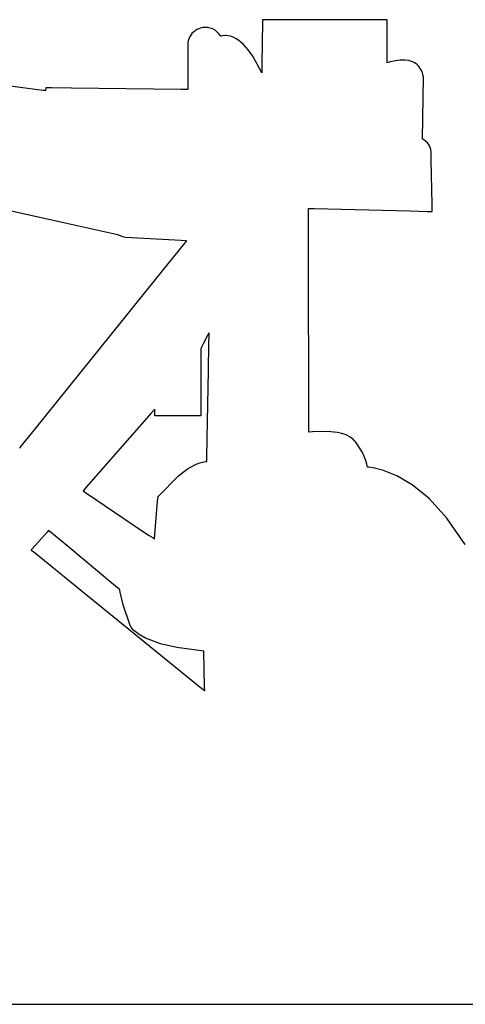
# Model space of a CAD drawing. Extents: x 21.3 to 51.6, y -34 to 34.1.
# Tile 46 of 117: x 24.6 to 26.2, y -2.1 to 1.5. Entities that reach past the tile are written whole.
import ezdxf

# ---------------------------------------------------------------- set-up
doc = ezdxf.new("R2010")
doc.units = 0

msp = doc.modelspace()

# ---------------------------------------------------------------- linework, layer by layer
at = {"layer": 'Layer 1', "color": 7, "linetype": 'CONTINUOUS'}
for p, q in [((25.467952, 1.530023), (25.46793, 1.528466)), ((25.467954, 1.530167), (25.467952, 1.530023)), ((25.468065, 1.530211), (25.46798, 1.530211)), ((25.468992, 1.530211), (25.468065, 1.530211)), ((25.473552, 1.530211), (25.468992, 1.530211)), ((25.49248, 1.530211), (25.473552, 1.530211)), ((25.561454, 1.530211), (25.49248, 1.530211)), ((25.758965, 1.530211), (25.561454, 1.530211)), ((25.912259, 1.530211), (25.758965, 1.530211)), ((25.926287, 1.530211), (25.912259, 1.530211)), ((25.927642, 1.530211), (25.926287, 1.530211)), ((25.927972, 1.530211), (25.927642, 1.530211)), ((25.928047, 1.530211), (25.927972, 1.530211)), ((25.928065, 1.529248), (25.928065, 1.530179)), ((25.928065, 1.523831), (25.928065, 1.529248)), ((25.225063, 1.493642), (25.218594, 1.489513)), ((25.231937, 1.496963), (25.225063, 1.493642)), ((25.239155, 1.499451), (25.231937, 1.496963)), ((25.246656, 1.501082), (25.239155, 1.499451)), ((25.254379, 1.501828), (25.246656, 1.501082)), ((25.264165, 1.501474), (25.254379, 1.501828)), ((25.274434, 1.499467), (25.264165, 1.501474)), ((25.284049, 1.495903), (25.274434, 1.499467)), ((25.292882, 1.490927), (25.284049, 1.495903)), ((25.467824, 1.52106), (25.46565, 1.368856)), ((25.46793, 1.528466), (25.467824, 1.52106)), ((25.928065, 1.50159), (25.928065, 1.523831)), ((25.928065, 1.378295), (25.928065, 1.50159)), ((25.195498, 1.459251), (25.193259, 1.451943)), ((25.198578, 1.466233), (25.195498, 1.459251)), ((25.202472, 1.472828), (25.198578, 1.466233)), ((25.207156, 1.478976), (25.202472, 1.472828)), ((25.212591, 1.484602), (25.207156, 1.478976)), ((25.218594, 1.489513), (25.212591, 1.484602)), ((25.300807, 1.484681), (25.292882, 1.490927)), ((25.307694, 1.47731), (25.300807, 1.484681)), ((25.313417, 1.468956), (25.307694, 1.47731)), ((25.313574, 1.468983), (25.31345, 1.468946)), ((25.313823, 1.469056), (25.313574, 1.468983)), ((25.314837, 1.469343), (25.313823, 1.469056)), ((25.319193, 1.470357), (25.314837, 1.469343)), ((25.32929, 1.471444), (25.319193, 1.470357)), ((25.334999, 1.471329), (25.32929, 1.471444)), ((25.341127, 1.470649), (25.334999, 1.471329)), ((25.347658, 1.469309), (25.341127, 1.470649)), ((25.352975, 1.467761), (25.347658, 1.469309)), ((25.361917, 1.464233), (25.352975, 1.467761)), ((25.370812, 1.459561), (25.361917, 1.464233)), ((25.379659, 1.453748), (25.370812, 1.459561)), ((25.191886, 1.44437), (25.191404, 1.436593)), ((25.191404, 1.436593), (25.191404, 1.436345)), ((25.191404, 1.436345), (25.191404, 1.436258)), ((25.191404, 1.436258), (25.191404, 1.435833)), ((25.191404, 1.435833), (25.191404, 1.434029)), ((25.191404, 1.434029), (25.191404, 1.415963)), ((25.193259, 1.451943), (25.191886, 1.44437)), ((25.397202, 1.438713), (25.379659, 1.453748)), ((25.414528, 1.419153), (25.397202, 1.438713)), ((24.581993, 1.278738), (23.772935, 1.386613)), ((25.191404, 1.415963), (25.191404, 1.286131)), ((25.431624, 1.395094), (25.414528, 1.419153)), ((25.46506, 1.333583), (25.431624, 1.395094)), ((25.46565, 1.368856), (25.465257, 1.341341)), ((25.928065, 1.37227), (25.928065, 1.378295)), ((25.928065, 1.370993), (25.928065, 1.37227)), ((25.928065, 1.370872), (25.928065, 1.370993)), ((25.928106, 1.370846), (25.928065, 1.370833)), ((25.92827, 1.370898), (25.928106, 1.370846)), ((25.928599, 1.371003), (25.92827, 1.370898)), ((25.938932, 1.374064), (25.928599, 1.371003)), ((25.958491, 1.378561), (25.938932, 1.374064)), ((25.976554, 1.380886), (25.958491, 1.378561)), ((25.993099, 1.381031), (25.976554, 1.380886)), ((26.008106, 1.378988), (25.993099, 1.381031)), ((26.015025, 1.377144), (26.008106, 1.378988)), ((26.021551, 1.374751), (26.015025, 1.377144)), ((26.027682, 1.371807), (26.021551, 1.374751)), ((26.033414, 1.368312), (26.027682, 1.371807)), ((26.038528, 1.364441), (26.033414, 1.368312)), ((26.042998, 1.360305), (26.038528, 1.364441)), ((26.046919, 1.35592), (26.042998, 1.360305)), ((26.053238, 1.346644), (26.046919, 1.35592)), ((26.057729, 1.337104), (26.053238, 1.346644)), ((25.465144, 1.333404), (25.46506, 1.333583)), ((25.465161, 1.334617), (25.465144, 1.333447)), ((25.465257, 1.341341), (25.465161, 1.334617)), ((26.060635, 1.32779), (26.057729, 1.337104)), ((26.059296, 1.089215), (26.062201, 1.319189)), ((26.062201, 1.319189), (26.060635, 1.32779)), ((24.656025, 1.268867), (24.581993, 1.278738)), ((24.667423, 1.278229), (24.665784, 1.269616)), ((24.667503, 1.27865), (24.667423, 1.278229)), ((24.66752, 1.278739), (24.667503, 1.27865)), ((24.667634, 1.278749), (24.667544, 1.27875)), ((24.670735, 1.278709), (24.667634, 1.278749)), ((24.688612, 1.278476), (24.670735, 1.278709)), ((24.761824, 1.277526), (24.688612, 1.278476)), ((25.167005, 1.272264), (24.761824, 1.277526)), ((25.191404, 1.286131), (25.191404, 1.272413)), ((24.663173, 1.267914), (24.656025, 1.268867)), ((24.664911, 1.267682), (24.663173, 1.267914)), ((24.665311, 1.267629), (24.664911, 1.267682)), ((24.665393, 1.267618), (24.665311, 1.267629)), ((24.665416, 1.267684), (24.665404, 1.267619)), ((24.665488, 1.268062), (24.665416, 1.267684)), ((24.665784, 1.269616), (24.665488, 1.268062)), ((25.18674, 1.272008), (25.167005, 1.272264)), ((25.190896, 1.271954), (25.18674, 1.272008)), ((25.191285, 1.271949), (25.190896, 1.271954)), ((25.191378, 1.271947), (25.191285, 1.271949)), ((25.191404, 1.272413), (25.191404, 1.272022)), ((25.191404, 1.272022), (25.191404, 1.271952)), ((24.738774, 0.778212), (23.255457, 1.107274)), ((26.059295, 1.089068), (26.059296, 1.089215)), ((26.059407, 1.089006), (26.059295, 1.089068)), ((26.060295, 1.088508), (26.059407, 1.089006)), ((26.063764, 1.086424), (26.060295, 1.088508)), ((26.070208, 1.081719), (26.063764, 1.086424)), ((26.077094, 1.074838), (26.070208, 1.081719)), ((26.082853, 1.066707), (26.077094, 1.074838)), ((26.086914, 1.058329), (26.082853, 1.066707)), ((26.089509, 1.050032), (26.086914, 1.058329)), ((26.090873, 1.042147), (26.089509, 1.050032)), ((26.090993, 1.029493), (26.090873, 1.042147)), ((26.091288, 1.012043), (26.090993, 1.029493)), ((26.094083, 0.847191), (26.091288, 1.012043)), ((26.094472, 0.824283), (26.094083, 0.847191)), ((25.637652, 0.832529), (25.637652, 0.832673)), ((25.637656, 0.827615), (25.637652, 0.832529)), ((25.637684, 0.799359), (25.637656, 0.827615)), ((25.637677, 0.83271), (25.637761, 0.832708)), ((25.637761, 0.832708), (25.638106, 0.8327)), ((25.638106, 0.8327), (25.641755, 0.832609)), ((25.641755, 0.832609), (25.659007, 0.83218)), ((25.659007, 0.83218), (26.012417, 0.823387)), ((26.012417, 0.823387), (26.076202, 0.821801)), ((26.076202, 0.821801), (26.091749, 0.821414)), ((26.091749, 0.821414), (26.094429, 0.821347)), ((26.094429, 0.821347), (26.094504, 0.821345)), ((26.094511, 0.822), (26.094472, 0.824283)), ((26.09452, 0.821466), (26.094511, 0.822)), ((26.094521, 0.821358), (26.09452, 0.821466)), ((24.916564, 0.738771), (24.738774, 0.778212)), ((25.637794, 0.68372), (25.637684, 0.799359)), ((24.932944, 0.735137), (24.916564, 0.738771)), ((24.936295, 0.734394), (24.932944, 0.735137)), ((24.936609, 0.734324), (24.936295, 0.734394)), ((24.936687, 0.734307), (24.936609, 0.734324)), ((24.936812, 0.734247), (24.936747, 0.734282)), ((24.936942, 0.734177), (24.936812, 0.734247)), ((24.939038, 0.733086), (24.936942, 0.734177)), ((24.943314, 0.731075), (24.939038, 0.733086)), ((24.952176, 0.72778), (24.943314, 0.731075)), ((24.961417, 0.725531), (24.952176, 0.72778)), ((25.165752, 0.713596), (24.961417, 0.725531)), ((25.072145, 0.569335), (25.187159, 0.712166)), ((25.184922, 0.712531), (25.165752, 0.713596)), ((25.186805, 0.712426), (25.184922, 0.712531)), ((25.187245, 0.712402), (25.186805, 0.712426)), ((25.187159, 0.712166), (25.187339, 0.712389)), ((25.187333, 0.712397), (25.187245, 0.712402)), ((25.638406, 0.044023), (25.637794, 0.68372)), ((24.629727, 0.019914), (25.072145, 0.569335)), ((25.26966, 0.371785), (25.264848, 0.362599)), ((25.270154, 0.372729), (25.26966, 0.371785)), ((25.270125, 0.363459), (25.270261, 0.370982)), ((25.270271, 0.372951), (25.270154, 0.372729)), ((25.270261, 0.370982), (25.270291, 0.372681)), ((25.270294, 0.372997), (25.270271, 0.372951)), ((25.270291, 0.372681), (25.270297, 0.372984)), ((25.249014, 0.332366), (25.242537, 0.319999)), ((25.264848, 0.362599), (25.249014, 0.332366)), ((25.267752, 0.232112), (25.26959, 0.333865)), ((25.26959, 0.333865), (25.270125, 0.363459)), ((25.240045, 0.315218), (25.240045, 0.315023)), ((25.240045, 0.315023), (25.240045, 0.314063)), ((25.240045, 0.314063), (25.240045, 0.309986)), ((25.240045, 0.309986), (25.240045, 0.270316)), ((25.240066, 0.315282), (25.240046, 0.315245)), ((25.240174, 0.315488), (25.240066, 0.315282)), ((25.240653, 0.316402), (25.240174, 0.315488)), ((25.242537, 0.319999), (25.240653, 0.316402)), ((25.240045, 0.270316), (25.240045, 0.139748)), ((25.263257, -0.01666), (25.267752, 0.232112)), ((25.240045, 0.139748), (25.240045, 0.086339)), ((25.056793, 0.076106), (24.816802, -0.197925)), ((25.068605, 0.089594), (25.056793, 0.076106)), ((25.069727, 0.090875), (25.068605, 0.089594)), ((25.069986, 0.091171), (25.069727, 0.090875)), ((25.070039, 0.091231), (25.069986, 0.091171)), ((25.070045, 0.091095), (25.070045, 0.091206)), ((25.070045, 0.090657), (25.070045, 0.091095)), ((25.070045, 0.089013), (25.070045, 0.090657)), ((25.070045, 0.083491), (25.070045, 0.089013)), ((25.070045, 0.070203), (25.070045, 0.083491)), ((25.240045, 0.086339), (25.240045, 0.070805)), ((25.070045, 0.066262), (25.070045, 0.070203)), ((25.070045, 0.065882), (25.070045, 0.066262)), ((25.070045, 0.065803), (25.070045, 0.065882)), ((25.210582, 0.065794), (25.070045, 0.065794)), ((25.236913, 0.065794), (25.210582, 0.065794)), ((25.239453, 0.065794), (25.236913, 0.065794)), ((25.239979, 0.065794), (25.239453, 0.065794)), ((25.240029, 0.065794), (25.239979, 0.065794)), ((25.240045, 0.070805), (25.240045, 0.066855)), ((25.240045, 0.066855), (25.240045, 0.065963)), ((25.240045, 0.065963), (25.240045, 0.065803)), ((25.638436, 0.012895), (25.638406, 0.044023)), ((24.576702, -0.045936), (24.629727, 0.019914)), ((25.638442, 0.006349), (25.638436, 0.012895)), ((25.638443, 0.00574), (25.638442, 0.006349)), ((25.638443, 0.005596), (25.638443, 0.00574)), ((25.638529, 0.005569), (25.638455, 0.005559)), ((25.639489, 0.005688), (25.638529, 0.005569)), ((25.652719, 0.006992), (25.639489, 0.005688)), ((25.709503, 0.007949), (25.652719, 0.006992)), ((25.743993, 0.004151), (25.709503, 0.007949)), ((25.760779, 0.000428), (25.743993, 0.004151)), ((25.776505, -0.004798), (25.760779, 0.000428)), ((25.261892, -0.09225), (25.263257, -0.01666)), ((25.790602, -0.011744), (25.776505, -0.004798)), ((25.796864, -0.015929), (25.790602, -0.011744)), ((25.802506, -0.020625), (25.796864, -0.015929)), ((25.807457, -0.025859), (25.802506, -0.020625)), ((25.810971, -0.030414), (25.807457, -0.025859)), ((25.816872, -0.038529), (25.810971, -0.030414)), ((24.570725, -0.053358), (24.570819, -0.053242)), ((24.570819, -0.053242), (24.571817, -0.052001)), ((24.571817, -0.052001), (24.576702, -0.045936)), ((25.836552, -0.070062), (25.816872, -0.038529)), ((25.849705, -0.099001), (25.836552, -0.070062)), ((25.222023, -0.11283), (25.236568, -0.107209)), ((25.236568, -0.107209), (25.250444, -0.103658)), ((25.250444, -0.103658), (25.25713, -0.10266)), ((25.25713, -0.10266), (25.260409, -0.102355)), ((25.260409, -0.102355), (25.261222, -0.102299)), ((25.261222, -0.102299), (25.261628, -0.102274)), ((25.261628, -0.102274), (25.261678, -0.102271)), ((25.261712, -0.102223), (25.261718, -0.101851)), ((25.261718, -0.101851), (25.261751, -0.100019)), ((25.261751, -0.100019), (25.261892, -0.09225)), ((25.853727, -0.112037), (25.849705, -0.099001)), ((25.157278, -0.155955), (25.190951, -0.130271)), ((25.190951, -0.130271), (25.222023, -0.11283)), ((25.85599, -0.123872), (25.853727, -0.112037)), ((25.856045, -0.123942), (25.85599, -0.123872)), ((25.856444, -0.123971), (25.856045, -0.123942)), ((25.85725, -0.124031), (25.856444, -0.123971)), ((25.860602, -0.124316), (25.85725, -0.124031)), ((25.875972, -0.126282), (25.860602, -0.124316)), ((25.915283, -0.135651), (25.875972, -0.126282)), ((25.964315, -0.155304), (25.915283, -0.135651)), ((25.08232, -0.23195), (25.157278, -0.155955)), ((26.02102, -0.188882), (25.964315, -0.155304)), ((24.805115, -0.21127), (24.804998, -0.211403)), ((24.805024, -0.211421), (24.805231, -0.21156)), ((24.805961, -0.210304), (24.805115, -0.21127)), ((24.805231, -0.21156), (24.806247, -0.212246)), ((24.816802, -0.197925), (24.805961, -0.210304)), ((24.806247, -0.212246), (24.810556, -0.215152)), ((24.810556, -0.215152), (24.852464, -0.243415)), ((26.083346, -0.240025), (26.02102, -0.188882)), ((24.852464, -0.243415), (24.990369, -0.33642)), ((25.068459, -0.389073), (25.080338, -0.249048)), ((25.080338, -0.249048), (25.082111, -0.233621)), ((25.082111, -0.233621), (25.082275, -0.232249)), ((25.082275, -0.232249), (25.082306, -0.231986)), ((26.149244, -0.312375), (26.083346, -0.240025)), ((26.216663, -0.409573), (26.149244, -0.312375)), ((24.671639, -0.363682), (24.629612, -0.411669)), ((24.676489, -0.358144), (24.671639, -0.363682)), ((24.676962, -0.357605), (24.676489, -0.358144)), ((24.677072, -0.357479), (24.676962, -0.357605)), ((24.677165, -0.357507), (24.677099, -0.357452)), ((24.67757, -0.357844), (24.677165, -0.357507)), ((24.682618, -0.362041), (24.67757, -0.357844)), ((24.744841, -0.413767), (24.682618, -0.362041)), ((24.990369, -0.33642), (25.04677, -0.374458)), ((25.04677, -0.374458), (25.063172, -0.385519)), ((25.063172, -0.385519), (25.067341, -0.38833)), ((25.067341, -0.38833), (25.068281, -0.388965)), ((25.068281, -0.388965), (25.068449, -0.389078)), ((24.613678, -0.429861), (24.613602, -0.429948)), ((24.613612, -0.429967), (24.613683, -0.430025)), ((24.614815, -0.428563), (24.613678, -0.429861)), ((24.613683, -0.430025), (24.613991, -0.430275)), ((24.613991, -0.430275), (24.615265, -0.431308)), ((24.629612, -0.411669), (24.614815, -0.428563)), ((24.615265, -0.431308), (24.628609, -0.442138)), ((24.918629, -0.558239), (24.744841, -0.413767)), ((26.216908, -0.409973), (26.216663, -0.409573)), ((24.628609, -0.442138), (24.782787, -0.567267)), ((24.782787, -0.567267), (25.204136, -0.909228)), ((24.938163, -0.574478), (24.918629, -0.558239)), ((24.939949, -0.575963), (24.938163, -0.574478)), ((24.940314, -0.576267), (24.939949, -0.575963)), ((24.940349, -0.576295), (24.940314, -0.576267)), ((24.940375, -0.576422), (24.940364, -0.576334)), ((24.940418, -0.576772), (24.940375, -0.576422)), ((24.940783, -0.579587), (24.940418, -0.576772)), ((24.941623, -0.585283), (24.940783, -0.579587)), ((24.952354, -0.6321), (24.941623, -0.585283)), ((24.978076, -0.705644), (24.952354, -0.6321)), ((24.981397, -0.713602), (24.978076, -0.705644)), ((24.982121, -0.71528), (24.981397, -0.713602)), ((24.982189, -0.715437), (24.982121, -0.71528)), ((24.982206, -0.715475), (24.982189, -0.715437)), ((24.982246, -0.715533), (24.98222, -0.715498)), ((24.982353, -0.715675), (24.982246, -0.715533)), ((24.982783, -0.716241), (24.982353, -0.715675)), ((24.98456, -0.71848), (24.982783, -0.716241)), ((24.992521, -0.727066), (24.98456, -0.71848)), ((25.001751, -0.735076), (24.992521, -0.727066)), ((25.012124, -0.742528), (25.001751, -0.735076)), ((25.035795, -0.755838), (25.012124, -0.742528)), ((25.09131, -0.776638), (25.035795, -0.755838)), ((25.151003, -0.790732), (25.09131, -0.776638)), ((25.250667, -0.803856), (25.151003, -0.790732)), ((25.253918, -0.937815), (25.250667, -0.803856)), ((25.204136, -0.909228), (25.249811, -0.946297)), ((25.254181, -0.948649), (25.253918, -0.937815)), ((25.249811, -0.946297), (25.253601, -0.949373)), ((25.253601, -0.949373), (25.254198, -0.949858)), ((25.254205, -0.94964), (25.254181, -0.948649)), ((25.25421, -0.949842), (25.254205, -0.94964)), ((24.472885, -2.109065), (28.222456, -2.109065))]:
    msp.add_line(p, q, dxfattribs=at)

doc.saveas('drawing.dxf')
